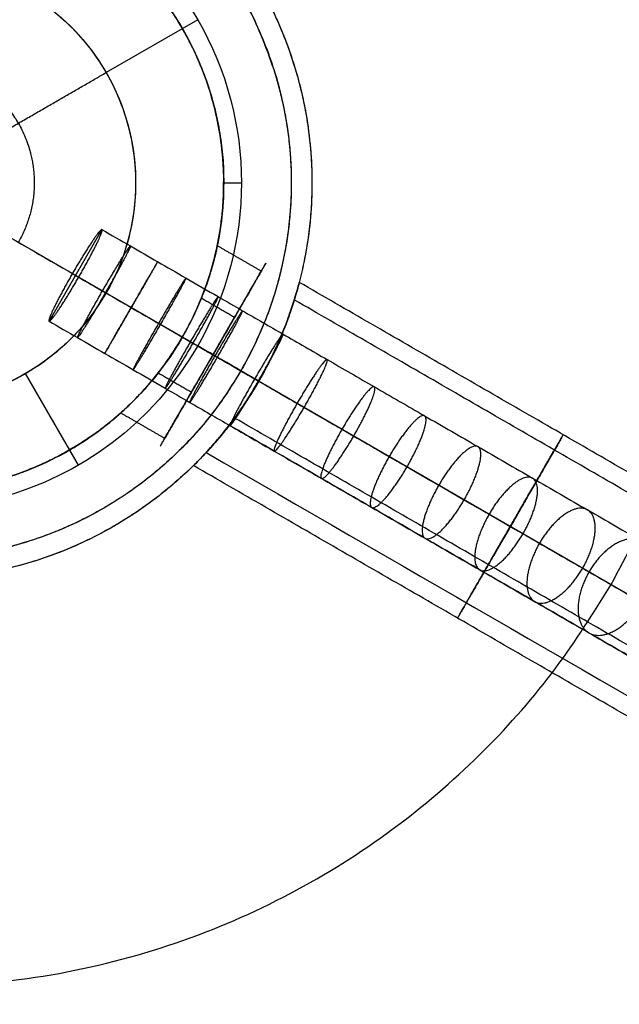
# Model space of a CAD drawing. Header units: millimetres. Extents: x -295 to 297, y -223 to 334.
# Tile 9 of 26: x 6 to 40, y -47 to 9. Entities that reach past the tile are written whole.
import ezdxf

# ---------------------------------------------------------------- set-up
doc = ezdxf.new("R2010")
doc.units = ezdxf.units.MM
doc.layers.add('Default', color=7, linetype='Continuous', true_color=0x000000)

msp = doc.modelspace()

# ---------------------------------------------------------------- linework, layer by layer
at = {"layer": 'Default'}
for p, q in [((-119.078, 68.75), (119.078, -68.75)), ((16.023, 9.253, -252.497), (10.827, 6.253, -252.497)), ((17.5, 0.003, -217.497), (18.502, 0.003, -217.497)), ((10.593, -2.652, -187.5), (7.593, -7.848, -187.5)), ((19.63, -5.005, -189.952), (14.154, -14.49, -185.048)), ((8.914, -5.146, -190.493), (9.273, -5.354, -184.507)), ((15.666, -11.871, -192.976), (18.118, -7.624, -182.024)), ((9.252, -16.019, -252.497), (6.252, -10.823, -252.497))]:
    msp.add_line(p, q, dxfattribs=at)
at = {"layer": 'Default', "extrusion": (-2.12988e-14, 1.22968e-14, -1)}
msp.add_arc((0, 0, 25), 135.5, 30, 210, dxfattribs=at)
at = {"layer": 'Default', "extrusion": (-2.1879e-14, 1.26319e-14, -1)}
msp.add_arc((0, 0, 25), 126, 30, 210, dxfattribs=at)
at = {"layer": 'Default', "extrusion": (0, 0, -1)}
for centre, radius, start, end in [((0, 0, 26), 125, 30, 210), ((0, 0, 27), 125, 30, 210), ((0, 0, 29.954), 122.521, 30, 210), ((0, 0, 27), 125, 210, 30), ((0, 0, 26), 125, 210, 30), ((0, 0, 29.954), 122.521, 210, 30), ((-0.002, 0.003, 252.497), 18.5, 30, 210), ((-0.002, 0.003, 217.497), 18.5, 30, 210), ((-0.002, 0.003, 262.497), 12.5, 30, 210), ((-0.002, 0.003, 252.497), 12.5, 30, 210), ((-0.002, 0.003, 217.497), 18.5, 210, 30), ((-0.002, 0.003, 252.497), 18.5, 210, 30), ((-0.002, 0.003, 262.497), 12.5, 210, 30)]:
    msp.add_arc(centre, radius, start, end, dxfattribs=at)
at = {"layer": 'Default'}
for start, end in [(330, 150), (150, 330)]:
    msp.add_arc((0, 0, -30.987), 116.662, start, end, dxfattribs=at)
at = {"layer": 'Default', "extrusion": (2.12988e-14, -1.22968e-14, -1)}
msp.add_arc((0, 0, 25), 135.5, 210, 30, dxfattribs=at)
at = {"layer": 'Default', "extrusion": (2.1879e-14, -1.26319e-14, -1)}
msp.add_arc((0, 0, 25), 126, 210, 30, dxfattribs=at)
at = {"layer": 'Default', "extrusion": (-0.5, -0.866025, 6.10623e-16)}
msp.add_arc((0, -244.966, -0.003), 21.531, 270, 305.4893, dxfattribs=at)
at = {"layer": 'Default', "extrusion": (0.5, 0.866025, 3.88578e-16)}
msp.add_arc((-137.5, -149.164), 120, 0, 80, dxfattribs=at)
at = {"layer": 'Default', "extrusion": (-0.5, -0.866025, -6.64987e-14)}
msp.add_arc((18.5, -221.497, -0.003), 4, 360, 90, dxfattribs=at)
at = {"layer": 'Default', "extrusion": (-0.5, -0.866025, 0)}
msp.add_arc((18.5, -248.497, -0.003), 4, 270, 0, dxfattribs=at)
at = {"layer": 'Default'}
for points, weights, knots in [([(119.078, -68.75), (50.328, -187.828), (-68.75, -119.078), (-187.828, -50.328), (-119.078, 68.75), (-50.328, 187.828), (68.75, 119.078), (187.828, 50.328), (119.078, -68.75)], [1, 0.707106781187, 1, 0.707106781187, 1, 0.707106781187, 1, 0.707106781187, 1], [0, 0, 0, 215.984495, 215.984495, 431.96899, 431.96899, 647.953485, 647.953485, 863.93798, 863.93798, 863.93798]), ([(119.078, -68.75, -11.5), (50.328, -187.828, -11.5), (-68.75, -119.078, -11.5), (-187.828, -50.328, -11.5), (-119.078, 68.75, -11.5), (-50.328, 187.828, -11.5), (68.75, 119.078, -11.5), (187.828, 50.328, -11.5), (119.078, -68.75, -11.5)], [1, 0.707106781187, 1, 0.707106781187, 1, 0.707106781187, 1, 0.707106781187, 1], [0, 0, 0, 215.984495, 215.984495, 431.96899, 431.96899, 647.953485, 647.953485, 863.93798, 863.93798, 863.93798]), ([(-119.078, 68.75, -23), (-50.328, 187.828, -23), (68.75, 119.078, -23), (187.828, 50.328, -23), (119.078, -68.75, -23)], [1, 0.707106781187, 1, 0.707106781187, 1], [431.96899, 431.96899, 431.96899, 647.953485, 647.953485, 863.93798, 863.93798, 863.93798]), ([(-118.571, 68.457, -24.414), (0, 273.828, -24.414), (118.571, 68.457, -24.414), (158.095, 0, -24.414), (118.571, -68.457, -24.414)], [0.839399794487, 0.419699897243, 0.839399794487, 0.62954988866, 0.629549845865], [0, 0, 0, 0.6472492, 0.6472492, 0.9708737, 0.9708737, 0.9708737]), ([(-108.507, 62.646, -25.293), (0, 250.586, -25.293), (108.507, 62.646, -25.293), (144.676, 0, -25.293), (108.507, -62.646, -25.293)], [0.839399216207, 0.419699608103, 0.839399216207, 0.62954945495, 0.629549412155], [0, 0, 0, 0.6472492, 0.6472492, 0.9708737, 0.9708737, 0.9708737]), ([(108.253, -62.5, -26.5), (216.506, 125, -26.5), (0, 125, -26.5), (-72.169, 125, -26.5), (-108.253, 62.5, -26.5)], [1, 0.5, 1, 0.750000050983, 0.75], [0, 0, 0, 0.6472492, 0.6472492, 0.9708737, 0.9708737, 0.9708737]), ([(-107.645, 62.149, -28.928), (0, 248.596, -28.928), (107.645, 62.149, -28.928), (143.527, 0, -28.928), (107.645, -62.149, -28.928)], [0.871572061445, 0.435786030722, 0.871572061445, 0.653679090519, 0.653679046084], [0, 0, 0, 0.6472492, 0.6472492, 0.9708737, 0.9708737, 0.9708737]), ([(-103.569, 59.796, -30.471), (-69.046, 119.592, -30.471), (0, 119.592, -30.471), (207.139, 119.592, -30.471), (103.569, -59.796, -30.471)], [0.75, 0.75, 1, 0.5, 1], [0.0291262, 0.0291262, 0.0291262, 0.3527508, 0.3527508, 1, 1, 1]), ([(119.078, -68.75, -23), (50.328, -187.828, -23), (-68.75, -119.078, -23), (-187.828, -50.328, -23), (-119.078, 68.75, -23)], [1, 0.707106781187, 1, 0.707106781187, 1], [0, 0, 0, 215.984495, 215.984495, 431.96899, 431.96899, 431.96899]), ([(118.571, -68.457, -24.414), (79.047, -136.914, -24.414), (0, -136.914, -24.414), (-237.142, -136.914, -24.414), (-118.571, 68.457, -24.414)], [0.629549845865, 0.629549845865, 0.839399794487, 0.419699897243, 0.839399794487], [0.0291262, 0.0291262, 0.0291262, 0.3527508, 0.3527508, 1, 1, 1]), ([(108.507, -62.646, -25.293), (72.338, -125.293, -25.293), (0, -125.293, -25.293), (-217.014, -125.293, -25.293), (-108.507, 62.646, -25.293)], [0.629549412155, 0.629549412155, 0.839399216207, 0.419699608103, 0.839399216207], [0.0291262, 0.0291262, 0.0291262, 0.3527508, 0.3527508, 1, 1, 1]), ([(-108.253, 62.5, -26.5), (-144.338, 0, -26.5), (-108.253, -62.5, -26.5), (0, -250, -26.5), (108.253, -62.5, -26.5)], [0.75, 0.750000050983, 1, 0.5, 1], [0.0291263, 0.0291263, 0.0291263, 0.3527508, 0.3527508, 1, 1, 1]), ([(107.645, -62.149, -28.928), (71.764, -124.298, -28.928), (0, -124.298, -28.928), (-215.291, -124.298, -28.928), (-107.645, 62.149, -28.928)], [0.653679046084, 0.653679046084, 0.871572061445, 0.435786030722, 0.871572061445], [0.0291262, 0.0291262, 0.0291262, 0.3527508, 0.3527508, 1, 1, 1]), ([(103.569, -59.796, -30.471), (0, -239.183, -30.471), (-103.569, -59.796, -30.471), (-138.092, 0, -30.471), (-103.569, 59.796, -30.471)], [1, 0.5, 1, 0.75, 0.75], [0, 0, 0, 0.6472492, 0.6472492, 0.9708738, 0.9708738, 0.9708738]), ([(39.469, -22.787, -72.03), (78.938, 45.575, -72.03), (0, 45.575, -72.03), (-26.313, 45.575, -72.03), (-39.469, 22.787, -72.03)], [0.871572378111, 0.435786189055, 0.871572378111, 0.653679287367, 0.653679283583], [0, 0, 0, 0.6472492, 0.6472492, 0.9708738, 0.9708738, 0.9708738]), ([(-39.469, 22.787, -72.03), (-52.625, 0, -72.03), (-39.469, -22.787, -72.03), (0, -91.149, -72.03), (39.469, -22.787, -72.03)], [0.653679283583, 0.653679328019, 0.871572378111, 0.435786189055, 0.871572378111], [0.0291263, 0.0291263, 0.0291263, 0.3527508, 0.3527508, 1, 1, 1]), ([(-18.469, 10.667, -218.668), (-12.312, 21.331, -218.668), (0.002, 21.331, -218.668), (36.943, 21.331, -218.668), (18.472, -10.662, -218.668)], [0.62627977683, 0.626279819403, 0.835039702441, 0.41751985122, 0.835039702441], [0.0291263, 0.0291263, 0.0291263, 0.3527508, 0.3527508, 1, 1, 1]), ([(-18.469, 10.667, -251.325), (0.002, 42.66, -251.325), (18.472, 10.667, -251.325), (24.629, 0.003, -251.325), (18.472, -10.662, -251.325)], [0.835039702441, 0.41751985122, 0.835039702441, 0.626279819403, 0.62627977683], [0, 0, 0, 0.6472492, 0.6472492, 0.9708737, 0.9708737, 0.9708737]), ([(6.005, 21.687, -234.997), (8.768, 20.922, -234.997), (11.252, 19.488, -234.997), (26.08, 10.927, -234.997), (21.781, -5.647, -234.997)], [0.916883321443, 0.949857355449, 1, 0.760331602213, 0.912894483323], [29.292291, 29.292291, 29.292291, 35.342917, 35.342917, 64.263288, 64.263288, 64.263288]), ([(-17.5, 0, -217.497), (-17.5, 17.5, -217.497), (0, 17.5, -217.497), (17.5, 17.5, -217.497), (17.5, 0, -217.497), (17.5, -17.5, -217.497), (0, -17.5, -217.497), (-17.5, -17.5, -217.497), (-17.5, 0, -217.497)], [1, 0.707106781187, 1, 0.707106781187, 1, 0.707106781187, 1, 0.707106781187, 1], [0, 0, 0, 27.488936, 27.488936, 54.977873, 54.977873, 82.466809, 82.466809, 109.955746, 109.955746, 109.955746]), ([(15.155, -8.75, -149.164), (17.5, -4.689, -149.164), (17.5, 0, -149.164), (17.5, 17.5, -149.164), (0, 17.5, -149.164), (-10.104, 17.5, -149.164), (-15.155, 8.75, -149.164)], [0.868347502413, 0.900099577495, 1, 0.707106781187, 1, 0.807007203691, 0.868347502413], [-64.353837, -64.353837, -64.353837, -54.977873, -54.977873, -27.488936, -27.488936, -9.375964, -9.375964, -9.375964]), ([(4.31, 16.961, -183.331), (17.5, 13.609, -183.331), (17.5, 0, -183.331), (17.5, -2.414, -183.331), (16.846, -4.739, -183.331)], [0.918057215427, 0.756360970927, 1, 0.945940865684, 0.911837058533], [32.111595, 32.111595, 32.111595, 54.977873, 54.977873, 60.05149, 60.05149, 60.05149]), ([(-10.824, 6.253, -257.497), (-7.215, 12.503, -257.497), (0.002, 12.503, -257.497), (21.652, 12.503, -257.497), (10.827, -6.247, -257.497)], [0.75, 0.750000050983, 1, 0.5, 1], [0.0291263, 0.0291263, 0.0291263, 0.3527508, 0.3527508, 1, 1, 1]), ([(18.472, -10.662, -251.325), (12.316, -21.326, -251.325), (0.002, -21.326, -251.325), (-36.94, -21.326, -251.325), (-18.469, 10.667, -251.325)], [0.62627977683, 0.62627977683, 0.835039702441, 0.41751985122, 0.835039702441], [0.0291262, 0.0291262, 0.0291262, 0.3527508, 0.3527508, 1, 1, 1]), ([(18.472, -10.662, -218.668), (0.002, -42.654, -218.668), (-18.469, -10.662, -218.668), (-24.626, 0.003, -218.668), (-18.469, 10.667, -218.668)], [0.835039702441, 0.41751985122, 0.835039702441, 0.62627977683, 0.62627977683], [0, 0, 0, 0.6472492, 0.6472492, 0.9708738, 0.9708738, 0.9708738]), ([(-5.843, 3.377, -265.412), (0.002, 13.501, -265.412), (5.847, 3.377, -265.412), (7.795, 0.003, -265.412), (5.847, -3.372, -265.412)], [0.974729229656, 0.487364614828, 0.974729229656, 0.731046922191, 0.731046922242], [0, 0, 0, 0.6472492, 0.6472492, 0.9708738, 0.9708738, 0.9708738]), ([(10.827, -6.247, -252.497), (4.577, -17.073, -252.497), (-6.248, -10.823, -252.497), (-17.074, -4.573, -252.497), (-10.824, 6.253, -252.497)], [1, 0.707106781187, 1, 0.707106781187, 1], [3.141593, 3.141593, 3.141593, 4.712389, 4.712389, 6.283185, 6.283185, 6.283185]), ([(10.827, -6.247, -257.497), (0.002, -24.997, -257.497), (-10.824, -6.247, -257.497), (-14.432, 0.003, -257.497), (-10.824, 6.253, -257.497)], [1, 0.5, 1, 0.750000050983, 0.75], [0, 0, 0, 0.6472492, 0.6472492, 0.9708737, 0.9708737, 0.9708737]), ([(-17.5, 0, -149.164), (-17.5, -17.5, -149.164), (0, -17.5, -149.164), (10.104, -17.5, -149.164), (15.155, -8.75, -149.164)], [1, 0.707106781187, 1, 0.807007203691, 0.868347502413], [-109.955746, -109.955746, -109.955746, -82.466809, -82.466809, -64.353837, -64.353837, -64.353837]), ([(9.273, -5.354, -184.507), (7.773, -7.952, -184.507), (7.593, -7.848, -187.5), (7.414, -7.744, -190.493), (8.914, -5.146, -190.493), (10.414, -2.548, -190.493), (10.593, -2.652, -187.5), (10.773, -2.756, -184.507), (9.273, -5.354, -184.507)], [1, 0.707106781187, 1, 0.707106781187, 1, 0.707106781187, 1, 0.707106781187, 1], [-18.849556, -18.849556, -18.849556, -14.137167, -14.137167, -9.424778, -9.424778, -4.712389, -4.712389, 0, 0, 0]), ([(10.788, -6.228, -184.596), (12.288, -3.63, -184.596), (12.205, -3.583, -187.594), (12.123, -3.535, -190.593), (10.623, -6.133, -190.593), (9.123, -8.731, -190.593), (9.205, -8.779, -187.594), (9.288, -8.826, -184.596), (10.788, -6.228, -184.596)], [1, 0.707106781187, 1, 0.707106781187, 1, 0.707106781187, 1, 0.707106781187, 1], [0, 0, 0, 4.712389, 4.712389, 9.424778, 9.424778, 14.137167, 14.137167, 18.849556, 18.849556, 18.849556]), ([(12.249, -7.072, -184.62), (13.749, -4.474, -184.62), (13.753, -4.476, -187.62), (13.756, -4.478, -190.62), (12.256, -7.076, -190.62), (10.756, -9.674, -190.62), (10.753, -9.672, -187.62), (10.749, -9.67, -184.62), (12.249, -7.072, -184.62)], [1, 0.707106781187, 1, 0.707106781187, 1, 0.707106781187, 1, 0.707106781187, 1], [0, 0, 0, 4.712389, 4.712389, 9.424778, 9.424778, 14.137167, 14.137167, 18.849556, 18.849556, 18.849556]), ([(18.118, -7.624, -182.024), (15.38, -12.366, -179.572), (14.154, -14.49, -185.048), (12.928, -16.613, -190.524), (15.666, -11.871, -192.976), (18.404, -7.128, -195.428), (19.63, -5.005, -189.952), (20.856, -2.881, -184.476), (18.118, -7.624, -182.024)], [1, 0.707106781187, 1, 0.707106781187, 1, 0.707106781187, 1, 0.707106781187, 1], [0, 0, 0, 9.424778, 9.424778, 18.849556, 18.849556, 28.274334, 28.274334, 37.699112, 37.699112, 37.699112]), ([(13.802, -7.968, -184.597), (15.302, -5.37, -184.597), (15.359, -5.403, -187.596), (15.416, -5.436, -190.596), (13.916, -8.034, -190.596), (12.416, -10.632, -190.596), (12.359, -10.599, -187.596), (12.302, -10.566, -184.597), (13.802, -7.968, -184.597)], [1, 0.707106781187, 1, 0.707106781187, 1, 0.707106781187, 1, 0.707106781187, 1], [0, 0, 0, 4.712389, 4.712389, 9.424778, 9.424778, 14.137167, 14.137167, 18.849556, 18.849556, 18.849556]), ([(15.608, -9.011, -184.541), (17.108, -6.413, -184.541), (17.183, -6.456, -187.54), (17.258, -6.5, -190.539), (15.758, -9.098, -190.539), (14.258, -11.696, -190.539), (14.183, -11.653, -187.54), (14.108, -11.609, -184.541), (15.608, -9.011, -184.541)], [1, 0.707106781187, 1, 0.707106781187, 1, 0.707106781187, 1, 0.707106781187, 1], [0, 0, 0, 4.712389, 4.712389, 9.424778, 9.424778, 14.137167, 14.137167, 18.849556, 18.849556, 18.849556]), ([(21.499, -6.639, -234.997), (20.752, -9.056, -234.997), (19.487, -11.247, -234.997), (18.22, -13.441, -234.997), (16.498, -15.298, -234.997)], [0.924516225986, 0.955495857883, 1, 0.955442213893, 0.924441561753], [65.315597, 65.315597, 65.315597, 70.685835, 70.685835, 76.062546, 76.062546, 76.062546]), ([(16.998, -9.814, -184.496), (18.498, -7.216, -184.496), (18.569, -7.257, -187.494), (18.64, -7.298, -190.493), (17.14, -9.896, -190.493), (15.64, -12.494, -190.493), (15.569, -12.453, -187.494), (15.498, -12.412, -184.496), (16.998, -9.814, -184.496)], [1, 0.707106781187, 1, 0.707106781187, 1, 0.707106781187, 1, 0.707106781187, 1], [0, 0, 0, 4.712389, 4.712389, 9.424778, 9.424778, 14.137167, 14.137167, 18.849556, 18.849556, 18.849556]), ([(19.254, -11.116, -184.412), (20.754, -8.518, -184.412), (20.86, -8.58, -187.409), (20.967, -8.641, -190.406), (19.467, -11.239, -190.406), (17.967, -13.837, -190.406), (17.86, -13.776, -187.409), (17.754, -13.714, -184.412), (19.254, -11.116, -184.412)], [1, 0.707106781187, 1, 0.707106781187, 1, 0.707106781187, 1, 0.707106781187, 1], [0, 0, 0, 4.712389, 4.712389, 9.424778, 9.424778, 14.137167, 14.137167, 18.849556, 18.849556, 18.849556]), ([(21.662, -12.506, -184.251), (23.162, -9.908, -184.251), (23.361, -10.023, -187.243), (23.56, -10.138, -190.234), (22.06, -12.736, -190.234), (20.56, -15.334, -190.234), (20.361, -15.219, -187.243), (20.162, -15.105, -184.251), (21.662, -12.506, -184.251)], [1, 0.707106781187, 1, 0.707106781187, 1, 0.707106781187, 1, 0.707106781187, 1], [0, 0, 0, 4.712389, 4.712389, 9.424778, 9.424778, 14.137167, 14.137167, 18.849556, 18.849556, 18.849556]), ([(24.206, -13.976, -183.951), (25.706, -11.377, -183.951), (26.04, -11.57, -186.926), (26.374, -11.763, -189.902), (24.874, -14.361, -189.902), (23.374, -16.959, -189.902), (23.04, -16.766, -186.926), (22.706, -16.574, -183.951), (24.206, -13.976, -183.951)], [1, 0.707106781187, 1, 0.707106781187, 1, 0.707106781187, 1, 0.707106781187, 1], [0, 0, 0, 4.712389, 4.712389, 9.424778, 9.424778, 14.137167, 14.137167, 18.849556, 18.849556, 18.849556]), ([(12.534, -12.213, -183.331), (7.382, -17.5, -183.331), (0, -17.5, -183.331), (-7.376, -17.5, -183.331), (-12.527, -12.22, -183.331)], [0.853589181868, 0.851263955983, 1, 0.851360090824, 0.853586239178], [68.50747, 68.50747, 68.50747, 82.466809, 82.466809, 96.417125, 96.417125, 96.417125]), ([(26.883, -15.521, -183.447), (28.383, -12.923, -183.447), (28.891, -13.216, -186.389), (29.398, -13.509, -189.331), (27.898, -16.107, -189.331), (26.398, -18.705, -189.331), (25.891, -18.412, -186.389), (25.383, -18.119, -183.447), (26.883, -15.521, -183.447)], [1, 0.707106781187, 1, 0.707106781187, 1, 0.707106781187, 1, 0.707106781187, 1], [0, 0, 0, 4.712389, 4.712389, 9.424778, 9.424778, 14.137167, 14.137167, 18.849556, 18.849556, 18.849556]), ([(30.756, -24.685, -235), (30.756, -24.685, -231.536), (32.256, -22.087, -229.804), (36.756, -14.293, -224.608), (36.756, -14.293, -235)], [0.75, 0.750000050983, 1, 0.5, 1], [0.0291263, 0.0291263, 0.0291263, 0.3527508, 0.3527508, 1, 1, 1]), ([(36.756, -14.293, -235), (36.756, -14.293, -245.392), (32.256, -22.087, -240.196), (30.756, -24.685, -238.464), (30.756, -24.685, -235)], [1, 0.5, 1, 0.750000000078, 0.75], [0, 0, 0, 0.6472492, 0.6472492, 0.9708738, 0.9708738, 0.9708738]), ([(29.697, -17.146, -182.66), (31.197, -14.548, -182.66), (31.917, -14.963, -185.542), (32.636, -15.378, -188.425), (31.136, -17.977, -188.425), (29.636, -20.575, -188.425), (28.917, -20.159, -185.542), (28.197, -19.744, -182.66), (29.697, -17.146, -182.66)], [1, 0.707106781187, 1, 0.707106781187, 1, 0.707106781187, 1, 0.707106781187, 1], [0, 0, 0, 4.712389, 4.712389, 9.424778, 9.424778, 14.137167, 14.137167, 18.849556, 18.849556, 18.849556]), ([(31.255, -23.819, -235), (31.255, -23.819, -232.113), (32.505, -21.654, -230.67), (36.255, -15.158, -226.34), (36.255, -15.158, -235)], [0.75, 0.750000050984, 1, 0.5, 1], [0.832135, 0.832135, 0.832135, 10.078059, 10.078059, 28.56991, 28.56991, 28.56991]), ([(36.255, -15.158, -235), (36.255, -15.158, -243.66), (32.505, -21.654, -239.33), (31.255, -23.819, -237.887), (31.255, -23.819, -235)], [1, 0.5, 1, 0.750000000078, 0.75], [0, 0, 0, 18.491851, 18.491851, 27.737777, 27.737777, 27.737777]), ([(15.779, -16.038, -234.997), (3.576, -28.042, -234.997), (-11.248, -19.483, -234.997), (-13.735, -18.048, -234.997), (-15.781, -16.034, -234.997)], [0.912826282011, 0.760385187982, 1, 0.949803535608, 0.916812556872], [77.114848, 77.114848, 77.114848, 106.028752, 106.028752, 112.085872, 112.085872, 112.085872]), ([(32.553, -18.794, -181.534), (34.053, -16.196, -181.534), (35.015, -16.752, -184.32), (35.976, -17.307, -187.107), (34.476, -19.905, -187.107), (32.976, -22.503, -187.107), (32.015, -21.948, -184.32), (31.053, -21.392, -181.534), (32.553, -18.794, -181.534)], [1, 0.707106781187, 1, 0.707106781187, 1, 0.707106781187, 1, 0.707106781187, 1], [0, 0, 0, 4.712389, 4.712389, 9.424778, 9.424778, 14.137167, 14.137167, 18.849556, 18.849556, 18.849556]), ([(35.407, -20.442, -180.004), (36.907, -17.844, -180.004), (38.132, -18.551, -182.65), (39.357, -19.259, -185.295), (37.857, -21.857, -185.295), (36.357, -24.455, -185.295), (35.132, -23.748, -182.65), (33.907, -23.04, -180.004), (35.407, -20.442, -180.004)], [1, 0.707106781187, 1, 0.707106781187, 1, 0.707106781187, 1, 0.707106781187, 1], [0, 0, 0, 4.712389, 4.712389, 9.424778, 9.424778, 14.137167, 14.137167, 18.849556, 18.849556, 18.849556]), ([(38.219, -22.066, -178.004), (39.719, -19.468, -178.004), (41.215, -20.331, -180.457), (42.711, -21.195, -182.91), (41.211, -23.793, -182.91), (39.711, -26.391, -182.91), (38.215, -25.528, -180.457), (36.719, -24.664, -178.004), (38.219, -22.066, -178.004)], [1, 0.707106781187, 1, 0.707106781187, 1, 0.707106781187, 1, 0.707106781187, 1], [0, 0, 0, 4.712389, 4.712389, 9.424778, 9.424778, 14.137167, 14.137167, 18.849556, 18.849556, 18.849556])]:
    msp.add_rational_spline(points, weights, degree=2, knots=knots, dxfattribs=at)
for points, weights in [([(17.714, 13.878, -221.497), (19.682, 11.365, -221.497), (20.874, 8.405, -221.497)], [0.889115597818, 0.864097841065, 0.856679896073]), ([(17.714, 13.878, -248.497), (19.682, 11.365, -248.497), (20.874, 8.405, -248.497)], [0.889115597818, 0.864097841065, 0.856679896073]), ([(20.874, 8.405, -221.497), (24.965, -1.759, -221.497), (19.487, -11.247, -221.497)], [0.856679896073, 0.832155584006, 1]), ([(20.874, 8.405, -248.497), (24.965, -1.759, -248.497), (19.487, -11.247, -248.497)], [0.856679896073, 0.832155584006, 1]), ([(0.002, 0.003, -266.497), (5.968, 3.448, -266.497), (10.827, 6.253, -262.497)], [1, 0.950999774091, 0.997011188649]), ([(19.487, -11.247, -221.497), (14.009, -20.736, -221.497), (3.161, -22.274, -221.497)], [1, 0.832155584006, 0.856679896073]), ([(19.487, -11.247, -248.497), (14.009, -20.736, -248.497), (3.161, -22.274, -248.497)], [1, 0.832155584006, 0.856679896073])]:
    msp.add_rational_spline(points, weights, degree=2, dxfattribs=at)
for points, degree in [([(17.5, 0, -149.164), (17.5, 0, -183.331), (17.5, 0, -217.497)], 2), ([(17.133, -3.563, -189.952), (18.382, -4.284, -189.952), (19.63, -5.005, -189.952)], 2), ([(54.49, -24.531, -235), (38.135, -15.089, -235), (21.781, -5.647, -235)], 2), ([(10.827, -6.247, -252.497), (10.827, -6.247, -257.497), (10.827, -6.247, -262.497)], 2), ([(16.234, -6.536, -182.024), (17.176, -7.08, -182.024), (18.118, -7.624, -182.024)], 2), ([(53.99, -25.397, -235), (37.744, -16.018, -235), (21.499, -6.639, -235)], 2), ([(13.783, -10.783, -192.976), (14.725, -11.327, -192.976), (15.666, -11.871, -192.976)], 2), ([(19.487, -11.247, -221.497), (19.487, -11.247, -225.248), (19.487, -11.247, -229)], 2), ([(19.487, -11.247, -241), (19.487, -11.247, -244.748), (19.487, -11.247, -248.497)], 2), ([(19.487, -11.247, -230), (19.487, -11.247, -235), (19.487, -11.247, -240)], 2), ([(11.66, -13.05, -185.048), (12.907, -13.77, -185.048), (14.154, -14.49, -185.048)], 2), ([(50.24, -31.893, -230.67), (34.177, -22.619, -230.67), (18.115, -13.345, -230.67)], 2), ([(50.24, -31.893, -239.33), (34.177, -22.619, -239.33), (18.115, -13.345, -239.33)], 2), ([(49.99, -32.326, -229.804), (33.9, -23.037, -229.804), (17.811, -13.747, -229.804)], 2), ([(49.99, -32.326, -240.196), (33.9, -23.037, -240.196), (17.811, -13.747, -240.196)], 2), ([(16.498, -15.298, -235), (27.328, -21.552, -235), (38.159, -27.805, -235), (48.99, -34.058, -235)], 3), ([(48.49, -34.924, -235), (32.134, -25.481, -235), (15.779, -16.038, -235)], 2)]:
    msp.add_open_spline(points, degree=degree, dxfattribs=at)
for points, knots in [([(10.593, -2.652, -187.5), (11.13, -2.962, -187.543), (12.183, -3.57, -187.605), (13.772, -4.487, -187.629), (15.432, -5.445, -187.599), (17.037, -6.372, -187.545), (18.871, -7.431, -187.484), (20.931, -8.621, -187.418), (23.425, -10.06, -187.259), (26.108, -11.61, -186.949), (28.972, -13.263, -186.415), (31.982, -15.001, -185.579), (35.087, -16.793, -184.361), (38.219, -18.602, -182.687), (41.323, -20.394, -180.481), (44.143, -22.022, -177.853), (46.699, -23.497, -174.823), (49.035, -24.846, -171.502), (51.278, -26.141, -167.785), (53.413, -27.374, -163.77), (55.476, -28.565, -159.457), (57.493, -29.729, -154.835), (59.466, -30.869, -149.94), (62.036, -32.352, -143.138), (65.08, -34.11, -134.415), (68.551, -36.114, -123.903), (71.388, -37.752, -115.25), (73.656, -39.061, -108.567), (75.328, -40.026, -103.827), (76.998, -40.991, -99.34), (78.865, -42.069, -94.672), (80.88, -43.232, -90.168), (83.102, -44.515, -85.887), (85.266, -45.764, -82.293), (87.506, -47.057, -79.128), (89.818, -48.393, -76.377), (92.217, -49.777, -74.001), (94.71, -51.217, -71.963), (96.871, -52.464, -70.517), (98.637, -53.484, -69.499), (100.39, -54.496, -68.585), (102.61, -55.778, -67.581), (105.328, -57.347, -66.581), (108.113, -58.955, -65.801), (111.924, -61.155, -65.081), (115.818, -63.403, -64.915), (119.699, -65.644, -65.416), (122.586, -67.311, -66.152), (124.947, -68.674, -67.081), (126.845, -69.77, -68.048), (128.847, -70.926, -69.244), (131.335, -72.362, -71.07), (134.19, -74.011, -73.625), (136.909, -75.58, -76.455), (140.259, -77.515, -80.392), (143.878, -79.604, -85.305), (146.934, -81.368, -90.068), (148.744, -82.413, -93.129), (149.782, -83.013, -94.953), (150.704, -83.545, -96.65), (151.664, -84.099, -98.571), (152.523, -84.595, -100.44), (153.07, -84.911, -101.692), (153.349, -85.072, -102.335)], [0, 0, 0, 0, 1.86394, 3.650831, 5.505783, 7.612479, 9.213942, 11.86133, 14.753654, 17.864009, 21.199623, 24.795847, 28.577625, 32.547885, 36.731893, 41.178825, 45.073749, 49.407019, 54.000119, 58.662281, 63.533559, 68.778613, 74.188576, 79.727862, 91.041535, 102.400831, 113.475034, 118.801279, 123.932327, 128.828485, 133.45188, 139.354655, 144.03316, 148.415773, 152.477678, 156.285567, 159.907336, 163.409999, 166.857213, 168.551139, 170.245065, 173.523094, 176.801124, 180.122639, 183.444153, 190.168123, 193.56736, 196.949218, 200.399006, 202.191778, 204.133672, 208.203635, 212.38938, 216.636716, 220.876433, 228.940169, 235.970564, 238.651689, 240.058373, 242.518144, 244.660507, 246.710411, 248.867273, 248.867273, 248.867273, 248.867273]), ([(16.234, -6.536, -182.024), (16.37, -6.199, -182.185), (16.489, -5.872, -182.381), (16.696, -5.253, -182.836), (16.784, -4.961, -183.094), (17.008, -4.157, -183.949), (17.102, -3.721, -184.622), (17.161, -3.429, -185.361), (17.219, -3.139, -186.096), (17.241, -2.998, -186.879), (17.233, -3.045, -188.463), (17.202, -3.233, -189.236), (17.133, -3.563, -189.952), (17.099, -3.729, -190.312), (17.055, -3.93, -190.654), (16.942, -4.39, -191.294), (16.874, -4.648, -191.59), (16.626, -5.492, -192.399), (16.404, -6.141, -192.823), (16.113, -6.828, -193.106), (15.824, -7.51, -193.386), (15.474, -8.212, -193.52), (14.669, -9.575, -193.475), (14.229, -10.214, -193.297), (13.783, -10.783, -192.976), (13.559, -11.07, -192.815), (13.336, -11.337, -192.619), (12.903, -11.826, -192.164), (12.695, -12.048, -191.906), (12.111, -12.644, -191.051), (11.781, -12.944, -190.378), (11.557, -13.141, -189.639), (11.335, -13.336, -188.904), (11.224, -13.426, -188.121), (11.261, -13.396, -186.537), (11.408, -13.275, -185.764), (11.66, -13.05, -185.048), (11.786, -12.937, -184.688), (11.938, -12.798, -184.346), (12.279, -12.471, -183.706), (12.469, -12.283, -183.41), (13.076, -11.646, -182.601), (13.526, -11.129, -182.177), (13.975, -10.533, -181.894), (14.421, -9.942, -181.614), (14.854, -9.287, -181.48), (15.631, -7.908, -181.525), (15.964, -7.207, -181.703), (16.234, -6.536, -182.024)], [0, 0, 0, 0, 1.197161, 1.197161, 2.394015, 2.394015, 4.79157, 4.79157, 4.79157, 7.172193, 7.172193, 9.551719, 9.551719, 9.551719, 10.748555, 10.748555, 11.945143, 11.945143, 14.34311, 14.34311, 14.34311, 16.722703, 16.722703, 19.101551, 19.101551, 19.101551, 20.29864, 20.29864, 21.495421, 21.495421, 23.892833, 23.892833, 23.892833, 26.273423, 26.273423, 28.652919, 28.652919, 28.652919, 29.849678, 29.849678, 31.046189, 31.046189, 33.444016, 33.444016, 33.444016, 35.823628, 35.823628, 38.202477, 38.202477, 38.202477, 38.202477]), ([(8.914, -5.146, -190.493), (9.481, -5.474, -190.538), (10.601, -6.12, -190.604), (12.283, -7.092, -190.629), (13.997, -8.081, -190.598), (15.617, -9.017, -190.543), (17.435, -10.066, -190.483), (19.532, -11.277, -190.416), (22.122, -12.772, -190.252), (24.941, -14.4, -189.926), (27.98, -16.154, -189.36), (31.202, -18.014, -188.466), (34.551, -19.948, -187.153), (37.95, -21.911, -185.337), (41.328, -23.86, -182.937), (44.399, -25.634, -180.073), (47.152, -27.223, -176.807), (49.617, -28.647, -173.3), (51.957, -29.997, -169.422), (54.161, -31.27, -165.276), (56.277, -32.491, -160.853), (58.333, -33.678, -156.139), (60.336, -34.835, -151.17), (62.936, -36.336, -144.289), (66.002, -38.106, -135.502), (69.482, -40.116, -124.961), (72.315, -41.751, -116.321), (74.57, -43.053, -109.677), (76.226, -44.009, -104.982), (77.873, -44.96, -100.557), (79.703, -46.016, -95.983), (81.655, -47.144, -91.62), (83.79, -48.376, -87.509), (85.847, -49.564, -84.094), (87.953, -50.779, -81.12), (90.104, -52.022, -78.561), (92.318, -53.3, -76.369), (94.614, -54.626, -74.492), (96.61, -55.778, -73.156), (98.252, -56.726, -72.21), (99.889, -57.671, -71.356), (101.982, -58.879, -70.409), (104.531, -60.351, -69.472), (107.132, -61.853, -68.743), (110.67, -63.896, -68.076), (114.248, -65.961, -67.926), (117.776, -67.998, -68.382), (120.386, -69.505, -69.047), (122.513, -70.733, -69.885), (124.222, -71.719, -70.755), (126.032, -72.764, -71.836), (128.33, -74.091, -73.521), (131.016, -75.642, -75.923), (133.607, -77.138, -78.619), (136.828, -78.998, -82.404), (140.34, -81.025, -87.17), (143.321, -82.746, -91.814), (145.087, -83.766, -94.803), (146.096, -84.349, -96.575), (146.98, -84.859, -98.202), (147.889, -85.384, -100.022), (148.712, -85.859, -101.81), (149.25, -86.169, -103.041), (149.527, -86.329, -103.68)], [0, 0, 0, 0, 1.86394, 3.650831, 5.505783, 7.612479, 9.213942, 11.86133, 14.753654, 17.864009, 21.199623, 24.795847, 28.577625, 32.547885, 36.731893, 41.178825, 45.073749, 49.407019, 54.000119, 58.662281, 63.533559, 68.778613, 74.188576, 79.727862, 91.041535, 102.400831, 113.475034, 118.801279, 123.932327, 128.828485, 133.45188, 139.354655, 144.03316, 148.415773, 152.477678, 156.285567, 159.907336, 163.409999, 166.857213, 168.551139, 170.245065, 173.523094, 176.801124, 180.122639, 183.444153, 190.168123, 193.56736, 196.949218, 200.399006, 202.191778, 204.133672, 208.203635, 212.38938, 216.636716, 220.876433, 228.940169, 235.970564, 238.651689, 240.058373, 242.518144, 244.660507, 246.710411, 248.867273, 248.867273, 248.867273, 248.867273]), ([(9.273, -5.354, -184.507), (9.779, -5.646, -184.548), (10.765, -6.215, -184.606), (12.261, -7.079, -184.628), (13.866, -8.005, -184.6), (15.457, -8.924, -184.546), (17.307, -9.992, -184.485), (19.331, -11.161, -184.42), (21.729, -12.545, -184.267), (24.275, -14.015, -183.972), (26.964, -15.567, -183.47), (29.761, -17.183, -182.693), (32.623, -18.835, -181.569), (35.488, -20.489, -180.037), (38.318, -22.123, -178.025), (40.886, -23.606, -175.633), (43.245, -24.968, -172.839), (45.452, -26.242, -169.705), (47.599, -27.482, -166.147), (49.665, -28.674, -162.265), (51.676, -29.835, -158.061), (53.653, -30.976, -153.53), (55.596, -32.099, -148.71), (58.136, -33.565, -141.987), (61.159, -35.31, -133.327), (64.62, -37.308, -122.845), (67.461, -38.949, -114.178), (69.742, -40.266, -107.457), (71.429, -41.24, -102.673), (73.123, -42.218, -98.123), (75.027, -43.317, -93.361), (77.105, -44.516, -88.715), (79.415, -45.85, -84.265), (81.686, -47.161, -80.492), (84.059, -48.531, -77.135), (86.533, -49.96, -74.192), (89.115, -51.45, -71.633), (91.806, -53.004, -69.435), (94.132, -54.347, -67.878), (96.022, -55.438, -66.788), (97.892, -56.518, -65.814), (100.238, -57.872, -64.753), (103.124, -59.539, -63.69), (106.093, -61.253, -62.858), (110.177, -63.611, -62.087), (114.388, -66.042, -61.905), (118.621, -68.486, -62.45), (121.787, -70.314, -63.256), (124.382, -71.812, -64.278), (126.469, -73.017, -65.341), (128.663, -74.284, -66.652), (131.34, -75.829, -68.62), (134.365, -77.575, -71.328), (137.211, -79.219, -74.292), (140.69, -81.227, -78.381), (144.416, -83.379, -83.441), (147.548, -85.187, -88.322), (149.4, -86.256, -91.455), (150.468, -86.873, -93.331), (151.428, -87.427, -95.098), (152.438, -88.01, -97.12), (153.335, -88.528, -99.07), (153.891, -88.849, -100.343), (154.172, -89.011, -100.99)], [0, 0, 0, 0, 1.86394, 3.650831, 5.505783, 7.612479, 9.213942, 11.86133, 14.753654, 17.864009, 21.199623, 24.795847, 28.577625, 32.547885, 36.731893, 41.178825, 45.073749, 49.407019, 54.000119, 58.662281, 63.533559, 68.778613, 74.188576, 79.727862, 91.041535, 102.400831, 113.475034, 118.801279, 123.932327, 128.828485, 133.45188, 139.354655, 144.03316, 148.415773, 152.477678, 156.285567, 159.907336, 163.409999, 166.857213, 168.551139, 170.245065, 173.523094, 176.801124, 180.122639, 183.444153, 190.168123, 193.56736, 196.949218, 200.399006, 202.191778, 204.133672, 208.203635, 212.38938, 216.636716, 220.876433, 228.940169, 235.970564, 238.651689, 240.058373, 242.518144, 244.660507, 246.710411, 248.867273, 248.867273, 248.867273, 248.867273]), ([(15.779, -16.038, -235), (15.779, -16.038, -234.629), (15.805, -16.013, -234.259), (15.934, -15.885, -233.324), (16.072, -15.748, -232.775), (16.446, -15.357, -231.75), (16.679, -15.106, -231.28), (17.21, -14.499, -230.449), (17.504, -14.145, -230.091), (17.811, -13.747, -229.804), (18.09, -13.386, -229.542), (18.378, -12.991, -229.341), (18.946, -12.147, -229.069), (19.224, -11.703, -229), (19.487, -11.247, -229), (19.75, -10.792, -229), (19.995, -10.331, -229.07), (20.44, -9.419, -229.342), (20.639, -8.973, -229.543), (20.812, -8.552, -229.804), (20.986, -8.129, -230.066), (21.133, -7.733, -230.385), (21.38, -7.022, -231.123), (21.479, -6.71, -231.539), (21.633, -6.193, -232.444), (21.689, -5.991, -232.931), (21.763, -5.717, -233.948), (21.781, -5.647, -234.472), (21.781, -5.647, -235)], [0.625349, 0.625349, 0.625349, 0.625349, 1.743753, 1.743753, 3.486448, 3.486448, 5.22619, 5.22619, 6.965897, 6.965897, 6.965897, 8.546721, 8.546721, 10.12829, 10.12829, 10.12829, 11.706729, 11.706729, 13.28443, 13.28443, 13.28443, 14.867468, 14.867468, 16.450442, 16.450442, 18.035267, 18.035267, 19.621008, 19.621008, 19.621008, 19.621008]), ([(21.781, -5.647, -235), (21.781, -5.647, -235.528), (21.763, -5.717, -236.052), (21.689, -5.991, -237.069), (21.633, -6.193, -237.556), (21.479, -6.71, -238.461), (21.38, -7.022, -238.877), (21.133, -7.733, -239.615), (20.986, -8.129, -239.934), (20.812, -8.552, -240.196), (20.639, -8.973, -240.457), (20.44, -9.419, -240.658), (19.995, -10.331, -240.93), (19.75, -10.792, -241), (19.487, -11.247, -241), (19.224, -11.703, -241), (18.946, -12.147, -240.931), (18.378, -12.991, -240.659), (18.09, -13.386, -240.458), (17.811, -13.747, -240.196), (17.504, -14.145, -239.909), (17.21, -14.499, -239.551), (16.679, -15.106, -238.72), (16.446, -15.357, -238.25), (16.072, -15.748, -237.225), (15.934, -15.885, -236.676), (15.805, -16.013, -235.741), (15.779, -16.038, -235.371), (15.779, -16.038, -235)], [0, 0, 0, 0, 1.585741, 1.585741, 3.170566, 3.170566, 4.75354, 4.75354, 6.336578, 6.336578, 6.336578, 7.914279, 7.914279, 9.492718, 9.492718, 9.492718, 11.074287, 11.074287, 12.655111, 12.655111, 12.655111, 14.394818, 14.394818, 16.13456, 16.13456, 17.877255, 17.877255, 18.995659, 18.995659, 18.995659, 18.995659]), ([(16.498, -15.298, -235), (16.498, -15.298, -234.561), (16.538, -15.255, -234.125), (16.695, -15.083, -233.278), (16.811, -14.955, -232.873), (17.104, -14.619, -232.117), (17.28, -14.413, -231.77), (17.673, -13.928, -231.155), (17.889, -13.651, -230.888), (18.115, -13.345, -230.67), (18.34, -13.039, -230.452), (18.573, -12.706, -230.284), (19.039, -11.998, -230.057), (19.268, -11.627, -230), (19.487, -11.247, -230), (19.817, -10.677, -230), (20.116, -10.098, -230.131), (20.633, -8.996, -230.635), (20.845, -8.485, -231.003), (21.18, -7.61, -231.928), (21.3, -7.256, -232.478), (21.461, -6.767, -233.69), (21.499, -6.639, -234.341), (21.499, -6.639, -235)], [0, 0, 0, 0, 1.318726, 1.318726, 2.636946, 2.636946, 3.954097, 3.954097, 5.271274, 5.271274, 5.271274, 6.587862, 6.587862, 7.904887, 7.904887, 7.904887, 9.887937, 9.887937, 11.868555, 11.868555, 13.849058, 13.849058, 15.832201, 15.832201, 15.832201, 15.832201]), ([(21.499, -6.639, -235), (21.499, -6.639, -235.659), (21.461, -6.767, -236.31), (21.3, -7.256, -237.522), (21.18, -7.61, -238.072), (20.845, -8.485, -238.997), (20.633, -8.996, -239.365), (20.116, -10.098, -239.869), (19.817, -10.677, -240), (19.487, -11.247, -240), (19.268, -11.627, -240), (19.039, -11.998, -239.943), (18.573, -12.706, -239.716), (18.34, -13.039, -239.548), (18.115, -13.345, -239.33), (17.889, -13.651, -239.112), (17.673, -13.928, -238.845), (17.28, -14.413, -238.23), (17.104, -14.619, -237.883), (16.811, -14.955, -237.127), (16.695, -15.083, -236.722), (16.538, -15.255, -235.875), (16.498, -15.298, -235.439), (16.498, -15.298, -235)], [0, 0, 0, 0, 1.983142, 1.983142, 3.963645, 3.963645, 5.944264, 5.944264, 7.927313, 7.927313, 7.927313, 9.244338, 9.244338, 10.560926, 10.560926, 10.560926, 11.878103, 11.878103, 13.195254, 13.195254, 14.513475, 14.513475, 15.832201, 15.832201, 15.832201, 15.832201]), ([(7.593, -7.848, -187.5), (8.13, -8.158, -187.543), (9.183, -8.766, -187.605), (10.772, -9.683, -187.629), (12.432, -10.641, -187.599), (14.037, -11.568, -187.545), (15.871, -12.627, -187.484), (17.931, -13.817, -187.418), (20.425, -15.257, -187.259), (23.108, -16.806, -186.949), (25.972, -18.459, -186.415), (28.982, -20.197, -185.579), (32.087, -21.989, -184.361), (35.219, -23.798, -182.687), (38.323, -25.59, -180.481), (41.143, -27.218, -177.853), (43.699, -28.694, -174.823), (46.035, -30.042, -171.502), (48.278, -31.338, -167.785), (50.413, -32.57, -163.77), (52.476, -33.761, -159.457), (54.493, -34.926, -154.835), (56.466, -36.065, -149.94), (59.036, -37.549, -143.138), (62.08, -39.306, -134.415), (65.551, -41.31, -123.903), (68.388, -42.948, -115.25), (70.656, -44.257, -108.567), (72.328, -45.222, -103.827), (73.998, -46.187, -99.34), (75.865, -47.265, -94.672), (77.88, -48.428, -90.168), (80.102, -49.711, -85.887), (82.266, -50.961, -82.293), (84.506, -52.254, -79.128), (86.818, -53.589, -76.377), (89.217, -54.973, -74.001), (91.71, -56.413, -71.963), (93.871, -57.661, -70.517), (95.637, -58.68, -69.499), (97.39, -59.692, -68.585), (99.61, -60.974, -67.581), (102.328, -62.543, -66.581), (105.113, -64.151, -65.801), (108.924, -66.351, -65.081), (112.818, -68.6, -64.915), (116.699, -70.84, -65.416), (119.586, -72.507, -66.152), (121.947, -73.87, -67.081), (123.845, -74.966, -68.048), (125.847, -76.122, -69.244), (128.335, -77.559, -71.07), (131.19, -79.207, -73.625), (133.909, -80.776, -76.455), (137.259, -82.711, -80.392), (140.878, -84.8, -85.305), (143.934, -86.565, -90.068), (145.744, -87.609, -93.129), (146.782, -88.209, -94.953), (147.704, -88.741, -96.65), (148.664, -89.295, -98.571), (149.523, -89.792, -100.44), (150.07, -90.107, -101.692), (150.349, -90.268, -102.335)], [0, 0, 0, 0, 1.86394, 3.650831, 5.505783, 7.612479, 9.213942, 11.86133, 14.753654, 17.864009, 21.199623, 24.795847, 28.577625, 32.547885, 36.731893, 41.178825, 45.073749, 49.407019, 54.000119, 58.662281, 63.533559, 68.778613, 74.188576, 79.727862, 91.041535, 102.400831, 113.475034, 118.801279, 123.932327, 128.828485, 133.45188, 139.354655, 144.03316, 148.415773, 152.477678, 156.285567, 159.907336, 163.409999, 166.857213, 168.551139, 170.245065, 173.523094, 176.801124, 180.122639, 183.444153, 190.168123, 193.56736, 196.949218, 200.399006, 202.191778, 204.133672, 208.203635, 212.38938, 216.636716, 220.876433, 228.940169, 235.970564, 238.651689, 240.058373, 242.518144, 244.660507, 246.710411, 248.867273, 248.867273, 248.867273, 248.867273])]:
    msp.add_open_spline(points, degree=3, knots=knots, dxfattribs=at)

doc.saveas('drawing.dxf')
